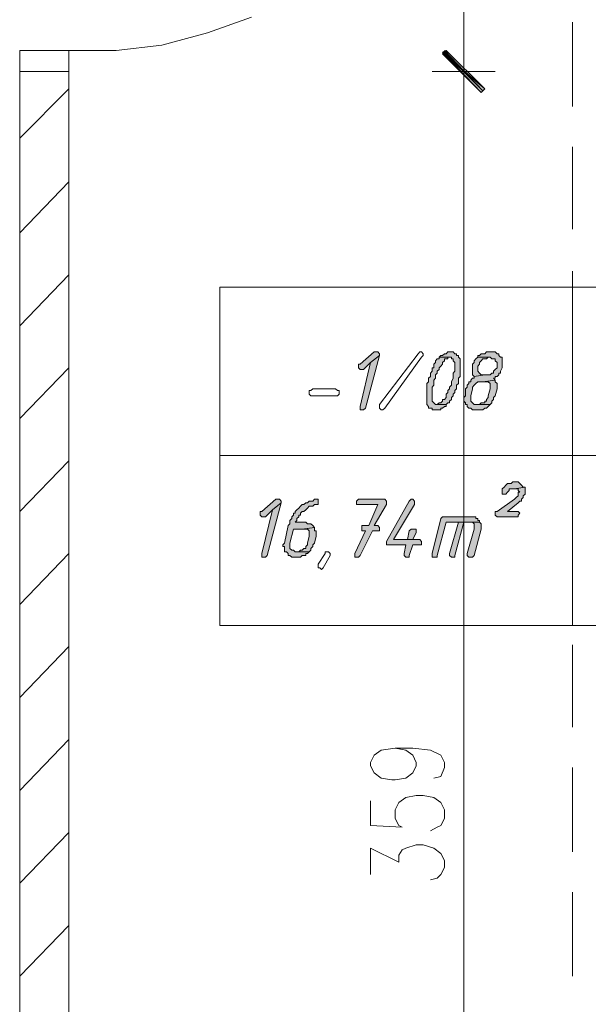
# Model space of a CAD drawing. Header units: inches. Extents: x 1504 to 12593, y -807 to 3183.
# Tile 214 of 256: x 6305 to 6442, y 1471 to 1708. Entities that reach past the tile are written whole.
import ezdxf

# ---------------------------------------------------------------- set-up
doc = ezdxf.new("R2010")
doc.units = ezdxf.units.IN
doc.header["$MEASUREMENT"] = 0
for name, color, linetype in [('at_Entity', 7, 'Continuous'), ('at_Rect', 7, 'Continuous'), ('at_Solid', 7, 'Continuous')]:
    doc.layers.add(name, color=color, linetype=linetype)

msp = doc.modelspace()

# ---------------------------------------------------------------- hatches: boundary and pattern name
at = {"layer": 'at_Solid', "lineweight": 15}
for points in [[(6407.52, 1700.75), (6406.67, 1699.91), (6416.81, 1691.45)], [(6416.81, 1691.45), (6406.67, 1700.33), (6407.52, 1700.75)], [(6415.96, 1690.61), (6416.81, 1691.45), (6406.67, 1700.33)], [(6406.67, 1699.91), (6416.81, 1691.45), (6415.96, 1690.61)], [(6390.62, 1628.1), (6390.2, 1628.1), (6386.82, 1625.14), (6386.39, 1625.14), (6386.39, 1624.72), (6386.39, 1624.3), (6386.82, 1623.87), (6387.66, 1623.87), (6389.35, 1625.56), (6391.47, 1627.25), (6391.47, 1627.68), (6391.04, 1628.1)], [(6391.47, 1627.25), (6389.35, 1625.56), (6386.82, 1615), (6386.82, 1614.16), (6387.66, 1614.16), (6388.08, 1614.58)], [(6408.78, 1628.1), (6407.94, 1628.1), (6407.52, 1627.68), (6407.1, 1627.68), (6406.67, 1627.25), (6406.25, 1627.25), (6405.83, 1626.83), (6408.78, 1626.83), (6408.78, 1626.41), (6409.21, 1626.41), (6409.21, 1625.98), (6409.63, 1625.56), (6409.63, 1624.72), (6409.63, 1623.45), (6409.21, 1623.03), (6409.21, 1621.76), (6408.78, 1620.92), (6408.78, 1620.07), (6408.36, 1619.65), (6408.36, 1619.23), (6407.94, 1618.8), (6407.94, 1618.38), (6407.52, 1617.96), (6407.52, 1617.12), (6407.1, 1616.69), (6406.67, 1616.69), (6406.67, 1616.27), (6406.25, 1615.85), (6405.83, 1615.85), (6405.4, 1615.42), (6407.52, 1615.42), (6407.94, 1615.85), (6408.36, 1615.85), (6408.36, 1616.27), (6408.78, 1616.69), (6408.78, 1617.12), (6409.21, 1617.54), (6409.21, 1617.96), (6409.63, 1618.38), (6409.63, 1618.8), (6410.05, 1619.23), (6410.05, 1620.07), (6410.47, 1620.49), (6410.47, 1621.76), (6410.9, 1622.18), (6410.9, 1626.41), (6410.47, 1626.83), (6410.47, 1627.25), (6410.05, 1627.25), (6410.05, 1627.68), (6409.63, 1627.68), (6409.21, 1628.1)], [(6418.5, 1628.1), (6417.23, 1628.1), (6416.81, 1627.68), (6415.96, 1627.68), (6415.54, 1627.25), (6415.12, 1627.25), (6415.12, 1626.83), (6418.08, 1626.83), (6418.5, 1626.41), (6419.34, 1626.41), (6419.34, 1625.98), (6419.77, 1625.56), (6419.77, 1625.14), (6419.77, 1624.3), (6419.34, 1623.87), (6418.92, 1623.45), (6418.92, 1623.03), (6418.5, 1623.03), (6418.08, 1622.61), (6416.81, 1622.61), (6414.28, 1622.18), (6414.28, 1621.76), (6413.85, 1621.76), (6413.43, 1621.34), (6413.43, 1620.92), (6413.01, 1620.92), (6413.01, 1620.49), (6412.58, 1620.07), (6412.58, 1619.65), (6412.16, 1619.23), (6412.16, 1617.54), (6411.74, 1617.12), (6411.74, 1616.69), (6411.74, 1616.27), (6412.16, 1615.85), (6412.16, 1615.42), (6412.58, 1615.42), (6412.58, 1615), (6413.01, 1614.58), (6413.43, 1614.58), (6413.85, 1614.16), (6416.39, 1614.16), (6416.81, 1614.58), (6417.23, 1614.58), (6417.65, 1615), (6418.08, 1615.42), (6414.28, 1615.42), (6413.85, 1615.85), (6413.43, 1616.27), (6413.43, 1617.54), (6413.85, 1619.23), (6413.85, 1619.65), (6414.28, 1620.07), (6414.7, 1620.49), (6415.12, 1620.92), (6416.39, 1620.92), (6419.34, 1621.34), (6418.92, 1621.76), (6419.34, 1621.76), (6419.34, 1622.18), (6419.77, 1622.18), (6420.18, 1622.61), (6420.18, 1623.03), (6420.61, 1623.03), (6420.61, 1623.45), (6421.03, 1624.3), (6421.03, 1624.72), (6421.03, 1626.83), (6420.61, 1626.83), (6420.18, 1627.25), (6420.18, 1627.68), (6419.77, 1627.68), (6419.34, 1628.1), (6418.92, 1628.1)], [(6405.83, 1626.83), (6405.83, 1626.41), (6405.4, 1626.41), (6404.98, 1625.98), (6404.98, 1625.56), (6404.56, 1625.14), (6404.56, 1624.3), (6404.13, 1624.3), (6404.13, 1623.45), (6403.72, 1623.03), (6403.72, 1622.18), (6403.29, 1621.76), (6403.29, 1620.92), (6402.87, 1620.49), (6402.87, 1620.07), (6402.87, 1615.42), (6403.29, 1615), (6403.29, 1614.58), (6404.13, 1614.58), (6404.13, 1614.16), (6406.25, 1614.16), (6406.25, 1614.58), (6406.67, 1614.58), (6407.1, 1615), (6407.52, 1615), (6407.52, 1615.42), (6404.98, 1615.42), (6404.56, 1615.85), (6404.13, 1616.27), (6404.13, 1617.54), (6404.13, 1619.65), (6404.56, 1620.07), (6404.56, 1621.34), (6404.98, 1621.76), (6404.98, 1622.61), (6405.4, 1623.03), (6405.4, 1623.45), (6405.83, 1623.87), (6405.83, 1624.3), (6406.25, 1624.72), (6406.67, 1625.14), (6406.67, 1625.56), (6407.1, 1625.98), (6407.1, 1626.41), (6407.94, 1626.41), (6407.94, 1626.83), (6408.36, 1626.83)], [(6415.12, 1626.83), (6414.7, 1626.41), (6414.28, 1625.98), (6414.28, 1625.56), (6413.85, 1625.14), (6413.85, 1622.61), (6414.28, 1622.18), (6416.81, 1622.61), (6415.96, 1622.61), (6415.54, 1623.03), (6415.12, 1623.45), (6415.12, 1624.72), (6415.54, 1625.14), (6415.54, 1625.56), (6415.96, 1625.98), (6416.39, 1626.41), (6417.23, 1626.41), (6417.65, 1626.83), (6418.08, 1626.83)], [(6419.34, 1621.34), (6416.39, 1620.92), (6417.65, 1620.92), (6418.08, 1620.49), (6418.08, 1619.65), (6418.08, 1619.23), (6417.65, 1617.54), (6417.65, 1617.12), (6417.23, 1616.69), (6417.23, 1616.27), (6416.81, 1616.27), (6416.81, 1615.85), (6415.96, 1615.85), (6415.54, 1615.42), (6415.12, 1615.42), (6418.08, 1615.42), (6418.5, 1615.85), (6418.5, 1616.27), (6418.92, 1616.69), (6418.92, 1617.12), (6419.34, 1617.54), (6419.77, 1619.23), (6419.77, 1620.49), (6419.34, 1620.92)], [(6424.41, 1596.84), (6423.57, 1596.84), (6423.14, 1596.42), (6422.3, 1596.42), (6421.88, 1596), (6421.46, 1595.57), (6421.03, 1595.15), (6421.03, 1594.73), (6421.03, 1593.88), (6421.88, 1593.88), (6422.3, 1594.31), (6422.72, 1594.73), (6422.72, 1595.15), (6423.99, 1595.15), (6426.52, 1595.57), (6426.1, 1595.57), (6425.68, 1596), (6425.26, 1596.42), (6424.84, 1596.84)], [(6426.52, 1595.57), (6423.99, 1595.15), (6424.84, 1595.15), (6424.84, 1594.73), (6425.26, 1594.31), (6424.84, 1594.31), (6424.84, 1593.46), (6424.41, 1593.04), (6423.99, 1592.62), (6419.77, 1589.66), (6419.34, 1589.66), (6419.34, 1588.81), (6419.77, 1588.39), (6424.84, 1588.39), (6424.84, 1588.81), (6425.26, 1589.24), (6424.84, 1589.66), (6422.3, 1589.66), (6424.84, 1591.77), (6425.26, 1592.19), (6425.68, 1592.19), (6425.68, 1592.62), (6426.1, 1593.04), (6426.1, 1593.46), (6426.52, 1593.88), (6426.52, 1594.73), (6426.52, 1595.15)], [(6366.96, 1592.62), (6366.55, 1592.62), (6363.16, 1589.66), (6362.74, 1589.66), (6362.74, 1589.24), (6362.74, 1588.81), (6363.16, 1588.39), (6364.01, 1588.39), (6365.7, 1590.08), (6367.81, 1591.77), (6367.81, 1592.19), (6367.39, 1592.62)], [(6367.81, 1591.77), (6365.7, 1590.08), (6363.16, 1579.52), (6363.16, 1578.67), (6364.01, 1578.67), (6364.43, 1579.1)], [(6376.26, 1592.62), (6375.83, 1592.62), (6375.42, 1592.19), (6374.57, 1592.19), (6374.15, 1591.77), (6373.73, 1591.77), (6373.3, 1591.35), (6372.88, 1591.35), (6372.46, 1590.93), (6372.03, 1590.5), (6371.61, 1590.08), (6371.19, 1589.66), (6371.19, 1589.24), (6370.77, 1589.24), (6370.77, 1588.81), (6370.34, 1588.39), (6370.34, 1587.97), (6369.92, 1587.54), (6369.92, 1586.7), (6369.5, 1586.28), (6368.65, 1582.06), (6368.23, 1581.63), (6368.23, 1581.21), (6368.65, 1581.21), (6368.65, 1579.94), (6369.08, 1579.94), (6369.5, 1579.52), (6369.5, 1579.1), (6369.92, 1579.1), (6370.34, 1578.67), (6372.46, 1578.67), (6372.88, 1579.1), (6373.73, 1579.1), (6373.73, 1579.52), (6374.15, 1579.52), (6374.57, 1579.94), (6371.19, 1579.94), (6370.77, 1580.36), (6370.34, 1580.36), (6369.92, 1580.79), (6369.92, 1581.63), (6369.92, 1582.06), (6370.77, 1585.44), (6372.88, 1585.44), (6375.83, 1585.85), (6375.42, 1586.28), (6374.99, 1586.7), (6374.15, 1586.7), (6373.73, 1587.13), (6371.19, 1587.13), (6371.61, 1587.54), (6371.61, 1587.97), (6372.03, 1588.39), (6372.03, 1588.81), (6372.46, 1588.81), (6372.46, 1589.24), (6372.88, 1589.66), (6373.3, 1589.66), (6373.73, 1590.08), (6374.15, 1590.5), (6374.57, 1590.93), (6375.42, 1590.93), (6375.83, 1591.35), (6376.68, 1591.35), (6376.68, 1592.62)], [(6392.31, 1592.62), (6386.39, 1592.62), (6385.98, 1592.19), (6385.98, 1591.35), (6391.04, 1591.35), (6388.93, 1586.28), (6387.24, 1586.28), (6387.24, 1585.44), (6387.24, 1585.01), (6388.08, 1585.01), (6385.55, 1579.52), (6385.55, 1578.67), (6386.39, 1578.67), (6386.82, 1579.1), (6389.78, 1585.01), (6391.47, 1585.01), (6391.47, 1585.85), (6391.04, 1586.28), (6390.2, 1586.28), (6393.16, 1591.35), (6393.16, 1592.19), (6392.73, 1592.62)], [(6399.07, 1592.62), (6398.65, 1592.19), (6393.16, 1582.48), (6393.16, 1582.06), (6393.16, 1581.63), (6397.8, 1581.63), (6397.38, 1579.52), (6397.38, 1579.1), (6397.8, 1578.67), (6398.65, 1578.67), (6398.65, 1579.1), (6399.49, 1581.63), (6401.6, 1581.63), (6401.6, 1582.48), (6401.18, 1582.9), (6394.84, 1582.9), (6399.91, 1591.35), (6399.91, 1592.19), (6399.49, 1592.62)], [(6413.85, 1588.39), (6406.67, 1588.39), (6406.25, 1587.97), (6404.13, 1579.52), (6404.13, 1578.67), (6405.4, 1578.67), (6405.4, 1579.1), (6407.52, 1587.13), (6415.54, 1587.13), (6415.54, 1587.54), (6415.12, 1587.54), (6415.12, 1587.97), (6414.7, 1587.97), (6414.7, 1588.39), (6414.28, 1588.39)], [(6410.47, 1587.13), (6408.36, 1579.52), (6408.36, 1579.1), (6408.78, 1578.67), (6409.63, 1578.67), (6409.63, 1579.1), (6411.74, 1587.13), (6413.43, 1587.13)], [(6415.54, 1587.13), (6410.47, 1587.13), (6413.85, 1587.13), (6414.28, 1586.7), (6414.28, 1585.44), (6412.58, 1579.52), (6412.58, 1579.1), (6413.01, 1578.67), (6413.85, 1578.67), (6414.28, 1579.1), (6415.96, 1585.44), (6415.96, 1586.28), (6415.96, 1586.7)], [(6375.83, 1585.85), (6372.88, 1585.44), (6374.15, 1585.44), (6374.57, 1585.01), (6374.57, 1584.17), (6374.57, 1583.75), (6374.15, 1582.06), (6374.15, 1581.63), (6373.73, 1581.21), (6373.73, 1580.79), (6373.3, 1580.79), (6372.88, 1580.36), (6372.46, 1580.36), (6372.03, 1579.94), (6371.61, 1579.94), (6374.57, 1579.94), (6374.99, 1580.36), (6374.99, 1580.79), (6375.42, 1581.21), (6375.42, 1581.63), (6375.83, 1582.06), (6376.26, 1583.75), (6376.26, 1584.17), (6376.26, 1585.01), (6375.83, 1585.01), (6375.83, 1585.44)], [(6399.49, 1585.44), (6399.07, 1585.44), (6398.65, 1585.01), (6398.22, 1582.9), (6394.84, 1582.9), (6399.49, 1582.9), (6400.34, 1584.59), (6400.34, 1585.44), (6399.91, 1585.44)]]:
    msp.add_hatch(color=7, dxfattribs=at).paths.add_polyline_path(points)

# ---------------------------------------------------------------- linework, layer by layer
at = {"layer": 'at_Entity', "color": 7, "lineweight": 15}
for p, q in [((6411.74, 1701.6), (6411.74, 1789.88)), ((6350.07, 1704.97), (6360.63, 1708.78)), ((6437.93, 1707.51), (6437.93, 1687.23)), ((6339.09, 1702.02), (6350.07, 1704.97)), ((6411.74, 1687.66), (6411.74, 1704.13)), ((6411.74, 1704.13), (6411.74, 1687.66)), ((6316.7, 1700.75), (6304.87, 1700.75)), ((6304.87, 1700.75), (6304.87, 1695.68)), ((6316.7, 1695.68), (6316.7, 1700.75)), ((6316.7, 1700.75), (6328.11, 1700.75)), ((6328.11, 1700.75), (6339.09, 1702.02)), ((6407.52, 1700.75), (6406.67, 1699.91)), ((6406.67, 1700.33), (6407.52, 1700.75)), ((6407.1, 1700.75), (6416.39, 1691.04)), ((6416.81, 1691.45), (6407.52, 1700.75)), ((6407.52, 1700.75), (6416.81, 1691.45)), ((6416.81, 1691.45), (6406.67, 1700.33)), ((6406.67, 1700.33), (6415.96, 1690.61)), ((6416.81, 1691.45), (6406.67, 1700.33)), ((6406.67, 1699.91), (6416.81, 1691.45)), ((6406.67, 1699.91), (6416.81, 1691.45)), ((6415.96, 1690.61), (6406.67, 1699.91)), ((6416.39, 1691.04), (6407.1, 1700.33)), ((6304.87, 1695.68), (6316.7, 1695.68)), ((6404.13, 1695.68), (6419.34, 1695.68)), ((6419.34, 1695.68), (6404.13, 1695.68)), ((6416.81, 1691.45), (6415.96, 1690.61)), ((6415.96, 1690.61), (6416.81, 1691.45)), ((6411.74, 1343.4), (6411.74, 1690.19)), ((6437.93, 1677.52), (6437.93, 1657.66)), ((6437.93, 1647.53), (6437.93, 1627.68)), ((6437.93, 1643.72), (6437.93, 1562.2)), ((6390.2, 1628.1), (6386.82, 1625.14)), ((6388.08, 1614.58), (6391.47, 1627.25)), ((6391.47, 1627.25), (6389.35, 1625.56)), ((6389.35, 1625.56), (6391.47, 1627.25)), ((6390.62, 1628.1), (6390.2, 1628.1)), ((6391.04, 1628.1), (6390.62, 1628.1)), ((6391.47, 1627.68), (6391.04, 1628.1)), ((6391.47, 1627.25), (6391.47, 1627.68)), ((6391.47, 1615.42), (6400.76, 1627.68)), ((6400.76, 1627.68), (6401.18, 1628.1)), ((6401.18, 1628.1), (6401.6, 1628.1)), ((6401.6, 1628.1), (6402.03, 1627.68)), ((6402.03, 1627.25), (6401.6, 1626.83)), ((6402.03, 1627.68), (6402.03, 1627.25)), ((6406.25, 1627.25), (6405.83, 1626.83)), ((6406.67, 1627.25), (6406.25, 1627.25)), ((6407.1, 1627.68), (6406.67, 1627.25)), ((6407.52, 1627.68), (6407.1, 1627.68)), ((6407.94, 1628.1), (6407.52, 1627.68)), ((6408.78, 1628.1), (6407.94, 1628.1)), ((6409.21, 1628.1), (6408.78, 1628.1)), ((6409.63, 1627.68), (6409.21, 1628.1)), ((6409.21, 1628.1), (6409.21, 1628.1)), ((6410.05, 1627.68), (6409.63, 1627.68)), ((6410.05, 1627.25), (6410.05, 1627.68)), ((6410.47, 1627.25), (6410.05, 1627.25)), ((6410.47, 1626.83), (6410.47, 1627.25)), ((6415.54, 1627.25), (6415.12, 1627.25)), ((6415.12, 1627.25), (6415.12, 1626.83)), ((6415.96, 1627.68), (6415.54, 1627.25)), ((6416.81, 1627.68), (6415.96, 1627.68)), ((6417.23, 1628.1), (6416.81, 1627.68)), ((6418.5, 1628.1), (6417.23, 1628.1)), ((6418.92, 1628.1), (6418.5, 1628.1)), ((6419.34, 1628.1), (6418.92, 1628.1)), ((6419.77, 1627.68), (6419.34, 1628.1)), ((6420.18, 1627.68), (6419.77, 1627.68)), ((6420.18, 1627.25), (6420.18, 1627.68)), ((6420.61, 1626.83), (6420.18, 1627.25)), ((6386.82, 1625.14), (6386.39, 1625.14)), ((6386.39, 1625.14), (6386.39, 1624.72)), ((6386.39, 1624.72), (6386.39, 1624.3)), ((6389.35, 1625.56), (6386.82, 1615)), ((6387.66, 1623.87), (6389.35, 1625.56)), ((6401.6, 1626.83), (6392.73, 1614.58)), ((6401.6, 1626.83), (6401.6, 1626.83)), ((6404.98, 1625.56), (6404.56, 1625.14)), ((6404.56, 1625.14), (6404.56, 1624.3)), ((6405.4, 1626.41), (6404.98, 1625.98)), ((6404.98, 1625.98), (6404.98, 1625.56)), ((6405.83, 1626.41), (6405.4, 1626.41)), ((6405.83, 1626.83), (6405.83, 1626.41)), ((6408.36, 1626.83), (6405.83, 1626.83)), ((6405.83, 1626.83), (6408.78, 1626.83)), ((6405.83, 1624.3), (6406.25, 1624.72)), ((6406.25, 1624.72), (6406.67, 1625.14)), ((6406.67, 1625.56), (6407.1, 1625.98)), ((6406.67, 1625.14), (6406.67, 1625.56)), ((6407.1, 1625.98), (6407.1, 1626.41)), ((6407.1, 1626.41), (6407.94, 1626.41)), ((6407.94, 1626.41), (6407.94, 1626.83)), ((6407.94, 1626.83), (6408.36, 1626.83)), ((6408.78, 1626.83), (6408.78, 1626.41)), ((6408.78, 1626.41), (6409.21, 1626.41)), ((6409.21, 1626.41), (6409.21, 1625.98)), ((6409.21, 1625.98), (6409.63, 1625.56)), ((6409.63, 1625.56), (6409.63, 1624.72)), ((6409.63, 1624.72), (6409.63, 1623.45)), ((6410.9, 1626.41), (6410.47, 1626.83)), ((6410.9, 1622.18), (6410.9, 1626.41)), ((6414.28, 1625.56), (6413.85, 1625.14)), ((6413.85, 1625.14), (6413.85, 1622.61)), ((6414.7, 1626.41), (6414.28, 1625.98)), ((6414.28, 1625.98), (6414.28, 1625.56)), ((6415.12, 1626.83), (6414.7, 1626.41)), ((6414.7, 1626.41), (6414.7, 1626.41)), ((6418.08, 1626.83), (6415.12, 1626.83)), ((6415.12, 1626.83), (6418.08, 1626.83)), ((6415.12, 1624.72), (6415.54, 1625.14)), ((6415.12, 1623.45), (6415.12, 1624.72)), ((6415.12, 1624.72), (6415.12, 1624.72)), ((6415.54, 1625.56), (6415.96, 1625.98)), ((6415.54, 1625.14), (6415.54, 1625.56)), ((6415.96, 1625.98), (6416.39, 1626.41)), ((6415.96, 1625.98), (6415.96, 1625.98)), ((6416.39, 1626.41), (6417.23, 1626.41)), ((6417.23, 1626.41), (6417.65, 1626.83)), ((6417.65, 1626.83), (6418.08, 1626.83)), ((6418.08, 1626.83), (6418.5, 1626.41)), ((6418.5, 1626.41), (6419.34, 1626.41)), ((6419.34, 1626.41), (6419.34, 1625.98)), ((6419.34, 1625.98), (6419.77, 1625.56)), ((6419.77, 1625.56), (6419.77, 1625.14)), ((6419.77, 1625.14), (6419.77, 1624.3)), ((6421.03, 1626.83), (6420.61, 1626.83)), ((6421.03, 1624.72), (6421.03, 1626.83)), ((6421.03, 1624.3), (6421.03, 1624.72)), ((6386.39, 1624.3), (6386.82, 1623.87)), ((6386.82, 1623.87), (6387.66, 1623.87)), ((6404.13, 1623.45), (6403.72, 1623.03)), ((6403.72, 1623.03), (6403.72, 1622.18)), ((6404.56, 1624.3), (6404.13, 1624.3)), ((6404.13, 1624.3), (6404.13, 1623.45)), ((6404.98, 1622.61), (6405.4, 1623.03)), ((6404.98, 1621.76), (6404.98, 1622.61)), ((6405.4, 1623.45), (6405.83, 1623.87)), ((6405.4, 1623.03), (6405.4, 1623.45)), ((6405.83, 1623.87), (6405.83, 1624.3)), ((6409.63, 1623.45), (6409.21, 1623.03)), ((6409.21, 1623.03), (6409.21, 1621.76)), ((6413.85, 1622.61), (6414.28, 1622.18)), ((6414.28, 1622.18), (6416.81, 1622.61)), ((6416.81, 1622.61), (6414.28, 1622.18)), ((6415.54, 1623.03), (6415.12, 1623.45)), ((6415.96, 1622.61), (6415.54, 1623.03)), ((6415.54, 1623.03), (6415.54, 1623.03)), ((6416.81, 1622.61), (6415.96, 1622.61)), ((6418.08, 1622.61), (6416.81, 1622.61)), ((6418.5, 1623.03), (6418.08, 1622.61)), ((6418.92, 1623.03), (6418.5, 1623.03)), ((6419.34, 1623.87), (6418.92, 1623.45)), ((6418.92, 1623.45), (6418.92, 1623.03)), ((6419.77, 1624.3), (6419.34, 1623.87)), ((6419.34, 1623.87), (6419.34, 1623.87)), ((6419.77, 1622.18), (6420.18, 1622.61)), ((6420.18, 1622.61), (6420.18, 1623.03)), ((6420.18, 1623.03), (6420.61, 1623.03)), ((6420.61, 1623.45), (6421.03, 1624.3)), ((6420.61, 1623.03), (6420.61, 1623.45)), ((6403.29, 1620.92), (6402.87, 1620.49)), ((6402.87, 1620.49), (6402.87, 1620.07)), ((6402.87, 1620.07), (6402.87, 1615.42)), ((6403.72, 1622.18), (6403.29, 1621.76)), ((6403.29, 1621.76), (6403.29, 1620.92)), ((6404.13, 1619.65), (6404.56, 1620.07)), ((6404.56, 1621.34), (6404.98, 1621.76)), ((6404.56, 1620.07), (6404.56, 1621.34)), ((6408.78, 1620.07), (6408.36, 1619.65)), ((6409.21, 1621.76), (6408.78, 1620.92)), ((6408.78, 1620.92), (6408.78, 1620.07)), ((6410.05, 1620.07), (6410.47, 1620.49)), ((6410.05, 1619.23), (6410.05, 1620.07)), ((6410.47, 1621.76), (6410.9, 1622.18)), ((6410.47, 1620.49), (6410.47, 1621.76)), ((6413.01, 1620.49), (6412.58, 1620.07)), ((6412.58, 1620.07), (6412.58, 1619.65)), ((6413.43, 1620.92), (6413.01, 1620.92)), ((6413.01, 1620.92), (6413.01, 1620.49)), ((6413.85, 1621.76), (6413.43, 1621.34)), ((6413.43, 1621.34), (6413.43, 1620.92)), ((6414.28, 1621.76), (6413.85, 1621.76)), ((6413.85, 1619.65), (6414.28, 1620.07)), ((6414.28, 1622.18), (6414.28, 1621.76)), ((6414.28, 1620.07), (6414.7, 1620.49)), ((6414.28, 1620.07), (6414.28, 1620.07)), ((6414.7, 1620.49), (6415.12, 1620.92)), ((6415.12, 1620.92), (6416.39, 1620.92)), ((6419.34, 1621.34), (6416.39, 1620.92)), ((6416.39, 1620.92), (6419.34, 1621.34)), ((6416.39, 1620.92), (6417.65, 1620.92)), ((6417.65, 1620.92), (6418.08, 1620.49)), ((6418.08, 1620.49), (6418.08, 1619.65)), ((6419.34, 1621.34), (6418.92, 1621.76)), ((6418.92, 1621.76), (6419.34, 1621.76)), ((6419.34, 1621.76), (6419.34, 1622.18)), ((6419.34, 1622.18), (6419.77, 1622.18)), ((6419.34, 1620.92), (6419.34, 1621.34)), ((6419.77, 1620.49), (6419.34, 1620.92)), ((6419.77, 1619.23), (6419.77, 1620.49)), ((6374.57, 1617.96), (6374.57, 1618.8)), ((6374.57, 1618.8), (6374.99, 1618.8)), ((6374.99, 1617.54), (6374.57, 1617.96)), ((6374.99, 1618.8), (6375.42, 1619.23)), ((6375.42, 1619.23), (6380.91, 1619.23)), ((6380.91, 1619.23), (6381.33, 1618.8)), ((6381.33, 1618.8), (6381.75, 1618.8)), ((6381.75, 1617.96), (6381.33, 1617.54)), ((6381.75, 1618.8), (6381.75, 1617.96)), ((6404.13, 1617.54), (6404.13, 1619.65)), ((6407.94, 1618.38), (6407.52, 1617.96)), ((6407.52, 1617.96), (6407.52, 1617.12)), ((6408.36, 1619.23), (6407.94, 1618.8)), ((6407.94, 1618.8), (6407.94, 1618.38)), ((6408.36, 1619.65), (6408.36, 1619.23)), ((6409.21, 1617.96), (6409.63, 1618.38)), ((6409.21, 1617.54), (6409.21, 1617.96)), ((6409.63, 1618.8), (6410.05, 1619.23)), ((6409.63, 1618.38), (6409.63, 1618.8)), ((6412.58, 1619.65), (6412.16, 1619.23)), ((6412.16, 1619.23), (6412.16, 1617.54)), ((6413.43, 1617.54), (6413.85, 1619.23)), ((6413.85, 1619.23), (6413.85, 1619.65)), ((6418.08, 1619.23), (6417.65, 1617.54)), ((6418.08, 1619.65), (6418.08, 1619.23)), ((6419.34, 1617.54), (6419.77, 1619.23)), ((6380.91, 1617.54), (6374.99, 1617.54)), ((6381.33, 1617.54), (6380.91, 1617.54)), ((6380.91, 1617.54), (6380.91, 1617.54)), ((6391.47, 1615), (6391.47, 1615.42)), ((6391.47, 1615.42), (6391.47, 1615.42)), ((6402.87, 1615.42), (6403.29, 1615)), ((6404.13, 1616.27), (6404.13, 1617.54)), ((6404.56, 1615.85), (6404.13, 1616.27)), ((6404.98, 1615.42), (6404.56, 1615.85)), ((6404.56, 1615.85), (6404.56, 1615.85)), ((6407.52, 1615.42), (6404.98, 1615.42)), ((6405.83, 1615.85), (6405.4, 1615.42)), ((6405.4, 1615.42), (6407.52, 1615.42)), ((6406.25, 1615.85), (6405.83, 1615.85)), ((6406.67, 1616.27), (6406.25, 1615.85)), ((6407.1, 1616.69), (6406.67, 1616.69)), ((6406.67, 1616.69), (6406.67, 1616.27)), ((6407.52, 1617.12), (6407.1, 1616.69)), ((6407.52, 1615.42), (6407.94, 1615.85)), ((6407.52, 1615), (6407.52, 1615.42)), ((6407.94, 1615.85), (6408.36, 1615.85)), ((6408.36, 1616.27), (6408.78, 1616.69)), ((6408.36, 1615.85), (6408.36, 1616.27)), ((6408.78, 1617.12), (6409.21, 1617.54)), ((6408.78, 1616.69), (6408.78, 1617.12)), ((6412.16, 1617.54), (6411.74, 1617.12)), ((6411.74, 1617.12), (6411.74, 1616.69)), ((6411.74, 1616.69), (6411.74, 1616.27)), ((6411.74, 1616.27), (6412.16, 1615.85)), ((6412.16, 1615.85), (6412.16, 1615.42)), ((6412.16, 1615.42), (6412.58, 1615.42)), ((6412.58, 1615.42), (6412.58, 1615)), ((6413.43, 1616.27), (6413.43, 1617.54)), ((6413.85, 1615.85), (6413.43, 1616.27)), ((6414.28, 1615.42), (6413.85, 1615.85)), ((6413.85, 1615.85), (6413.85, 1615.85)), ((6418.08, 1615.42), (6414.28, 1615.42)), ((6415.54, 1615.42), (6415.12, 1615.42)), ((6415.12, 1615.42), (6418.08, 1615.42)), ((6415.96, 1615.85), (6415.54, 1615.42)), ((6416.81, 1615.85), (6415.96, 1615.85)), ((6417.23, 1616.27), (6416.81, 1616.27)), ((6416.81, 1616.27), (6416.81, 1615.85)), ((6417.65, 1617.12), (6417.23, 1616.69)), ((6417.23, 1616.69), (6417.23, 1616.27)), ((6417.65, 1617.54), (6417.65, 1617.12)), ((6417.65, 1615), (6418.08, 1615.42)), ((6418.08, 1615.42), (6418.5, 1615.85)), ((6418.5, 1616.27), (6418.92, 1616.69)), ((6418.5, 1615.85), (6418.5, 1616.27)), ((6418.92, 1617.12), (6419.34, 1617.54)), ((6418.92, 1616.69), (6418.92, 1617.12)), ((6437.93, 1617.54), (6437.93, 1597.68)), ((6386.82, 1615), (6386.82, 1614.16)), ((6386.82, 1614.16), (6387.66, 1614.16)), ((6387.66, 1614.16), (6388.08, 1614.58)), ((6391.47, 1614.58), (6391.47, 1615)), ((6391.47, 1615), (6391.47, 1615)), ((6391.47, 1615), (6391.47, 1615)), ((6391.89, 1614.16), (6391.47, 1614.58)), ((6392.31, 1614.16), (6391.89, 1614.16)), ((6392.73, 1614.58), (6392.31, 1614.16)), ((6403.29, 1615), (6403.29, 1614.58)), ((6403.29, 1614.58), (6404.13, 1614.58)), ((6404.13, 1614.58), (6404.13, 1614.16)), ((6404.13, 1614.16), (6406.25, 1614.16)), ((6406.25, 1614.16), (6406.25, 1614.58)), ((6406.25, 1614.58), (6406.67, 1614.58)), ((6406.67, 1614.58), (6407.1, 1615)), ((6407.1, 1615), (6407.52, 1615)), ((6412.58, 1615), (6412.58, 1615)), ((6412.58, 1615), (6413.01, 1614.58)), ((6413.01, 1614.58), (6413.43, 1614.58)), ((6413.43, 1614.58), (6413.85, 1614.16)), ((6413.85, 1614.16), (6416.39, 1614.16)), ((6416.39, 1614.16), (6416.81, 1614.58)), ((6416.81, 1614.58), (6417.23, 1614.58)), ((6417.23, 1614.58), (6417.65, 1615)), ((6417.65, 1615), (6417.65, 1615)), ((6353.03, 1603.18), (6599.71, 1603.18)), ((6422.3, 1596.42), (6421.88, 1596)), ((6423.14, 1596.42), (6422.3, 1596.42)), ((6423.57, 1596.84), (6423.14, 1596.42)), ((6424.41, 1596.84), (6423.57, 1596.84)), ((6424.84, 1596.84), (6424.41, 1596.84)), ((6425.26, 1596.42), (6424.84, 1596.84)), ((6425.68, 1596), (6425.26, 1596.42)), ((6425.26, 1596.42), (6425.26, 1596.42)), ((6421.46, 1595.57), (6421.03, 1595.15)), ((6421.03, 1595.15), (6421.03, 1594.73)), ((6421.03, 1594.73), (6421.03, 1593.88)), ((6421.03, 1593.88), (6421.88, 1593.88)), ((6421.88, 1596), (6421.46, 1595.57)), ((6421.46, 1595.57), (6421.46, 1595.57)), ((6421.88, 1593.88), (6422.3, 1594.31)), ((6422.3, 1594.31), (6422.72, 1594.73)), ((6422.3, 1594.31), (6422.3, 1594.31)), ((6422.72, 1594.73), (6422.72, 1595.15)), ((6422.72, 1595.15), (6423.99, 1595.15)), ((6426.52, 1595.57), (6423.99, 1595.15)), ((6423.99, 1595.15), (6426.52, 1595.57)), ((6423.99, 1595.15), (6424.84, 1595.15)), ((6424.84, 1595.15), (6424.84, 1594.73)), ((6424.84, 1594.73), (6425.26, 1594.31)), ((6425.26, 1594.31), (6424.84, 1594.31)), ((6424.84, 1594.31), (6424.84, 1593.46)), ((6426.1, 1595.57), (6425.68, 1596)), ((6425.68, 1596), (6425.68, 1596)), ((6426.52, 1595.57), (6426.1, 1595.57)), ((6426.1, 1593.46), (6426.52, 1593.88)), ((6426.52, 1595.15), (6426.52, 1595.57)), ((6426.52, 1594.73), (6426.52, 1595.15)), ((6426.52, 1593.88), (6426.52, 1594.73)), ((6366.55, 1592.62), (6363.16, 1589.66)), ((6364.43, 1579.1), (6367.81, 1591.77)), ((6367.81, 1591.77), (6365.7, 1590.08)), ((6365.7, 1590.08), (6367.81, 1591.77)), ((6366.96, 1592.62), (6366.55, 1592.62)), ((6367.39, 1592.62), (6366.96, 1592.62)), ((6367.81, 1592.19), (6367.39, 1592.62)), ((6367.81, 1591.77), (6367.81, 1592.19)), ((6373.73, 1591.77), (6373.3, 1591.35)), ((6374.15, 1591.77), (6373.73, 1591.77)), ((6374.57, 1592.19), (6374.15, 1591.77)), ((6375.42, 1592.19), (6374.57, 1592.19)), ((6375.83, 1592.62), (6375.42, 1592.19)), ((6376.26, 1592.62), (6375.83, 1592.62)), ((6376.68, 1592.62), (6376.26, 1592.62)), ((6376.68, 1591.35), (6376.68, 1592.62)), ((6386.39, 1592.62), (6385.98, 1592.19)), ((6385.98, 1592.19), (6385.98, 1591.35)), ((6392.31, 1592.62), (6386.39, 1592.62)), ((6392.73, 1592.62), (6392.31, 1592.62)), ((6393.16, 1592.19), (6392.73, 1592.62)), ((6393.16, 1591.35), (6393.16, 1592.19)), ((6398.65, 1592.19), (6393.16, 1582.48)), ((6399.07, 1592.62), (6398.65, 1592.19)), ((6399.07, 1592.62), (6399.07, 1592.62)), ((6399.49, 1592.62), (6399.07, 1592.62)), ((6399.91, 1592.19), (6399.49, 1592.62)), ((6399.91, 1591.35), (6399.91, 1592.19)), ((6423.99, 1592.62), (6419.77, 1589.66)), ((6422.3, 1589.66), (6424.84, 1591.77)), ((6424.41, 1593.04), (6423.99, 1592.62)), ((6424.84, 1593.46), (6424.41, 1593.04)), ((6424.41, 1593.04), (6424.41, 1593.04)), ((6424.84, 1591.77), (6425.26, 1592.19)), ((6424.84, 1591.77), (6424.84, 1591.77)), ((6425.26, 1592.19), (6425.68, 1592.19)), ((6425.68, 1592.62), (6426.1, 1593.04)), ((6425.68, 1592.19), (6425.68, 1592.62)), ((6426.1, 1593.04), (6426.1, 1593.46)), ((6363.16, 1589.66), (6362.74, 1589.66)), ((6362.74, 1589.66), (6362.74, 1589.24)), ((6362.74, 1589.24), (6362.74, 1588.81)), ((6365.7, 1590.08), (6363.16, 1579.52)), ((6364.01, 1588.39), (6365.7, 1590.08)), ((6371.19, 1589.24), (6370.77, 1589.24)), ((6370.77, 1589.24), (6370.77, 1588.81)), ((6371.61, 1590.08), (6371.19, 1589.66)), ((6371.19, 1589.66), (6371.19, 1589.24)), ((6372.03, 1590.5), (6371.61, 1590.08)), ((6371.61, 1590.08), (6371.61, 1590.08)), ((6372.46, 1590.93), (6372.03, 1590.5)), ((6372.88, 1591.35), (6372.46, 1590.93)), ((6372.46, 1590.93), (6372.46, 1590.93)), ((6372.46, 1589.24), (6372.88, 1589.66)), ((6372.46, 1588.81), (6372.46, 1589.24)), ((6373.3, 1591.35), (6372.88, 1591.35)), ((6372.88, 1589.66), (6373.3, 1589.66)), ((6373.3, 1589.66), (6373.73, 1590.08)), ((6373.73, 1590.08), (6374.15, 1590.5)), ((6374.15, 1590.5), (6374.57, 1590.93)), ((6374.15, 1590.5), (6374.15, 1590.5)), ((6374.57, 1590.93), (6375.42, 1590.93)), ((6375.42, 1590.93), (6375.83, 1591.35)), ((6375.83, 1591.35), (6376.68, 1591.35)), ((6385.98, 1591.35), (6391.04, 1591.35)), ((6391.04, 1591.35), (6388.93, 1586.28)), ((6390.2, 1586.28), (6393.16, 1591.35)), ((6394.84, 1582.9), (6399.91, 1591.35)), ((6419.77, 1589.66), (6419.34, 1589.66)), ((6419.34, 1589.66), (6419.34, 1588.81)), ((6424.84, 1589.66), (6422.3, 1589.66)), ((6425.26, 1589.24), (6424.84, 1589.66)), ((6424.84, 1588.81), (6425.26, 1589.24)), ((6362.74, 1588.81), (6363.16, 1588.39)), ((6363.16, 1588.39), (6364.01, 1588.39)), ((6370.34, 1587.97), (6369.92, 1587.54)), ((6369.92, 1587.54), (6369.92, 1586.7)), ((6370.77, 1588.81), (6370.34, 1588.39)), ((6370.34, 1588.39), (6370.34, 1587.97)), ((6371.19, 1587.13), (6371.61, 1587.54)), ((6373.73, 1587.13), (6371.19, 1587.13)), ((6371.61, 1587.97), (6372.03, 1588.39)), ((6371.61, 1587.54), (6371.61, 1587.97)), ((6372.03, 1588.39), (6372.03, 1588.81)), ((6372.03, 1588.81), (6372.46, 1588.81)), ((6374.15, 1586.7), (6373.73, 1587.13)), ((6406.25, 1587.97), (6404.13, 1579.52)), ((6405.4, 1579.1), (6407.52, 1587.13)), ((6406.67, 1588.39), (6406.25, 1587.97)), ((6413.85, 1588.39), (6406.67, 1588.39)), ((6407.52, 1587.13), (6415.54, 1587.13)), ((6410.47, 1587.13), (6408.36, 1579.52)), ((6409.63, 1579.1), (6411.74, 1587.13)), ((6413.43, 1587.13), (6410.47, 1587.13)), ((6415.54, 1587.13), (6410.47, 1587.13)), ((6410.47, 1587.13), (6413.85, 1587.13)), ((6411.74, 1587.13), (6413.43, 1587.13)), ((6414.28, 1588.39), (6413.85, 1588.39)), ((6413.85, 1587.13), (6414.28, 1586.7)), ((6414.7, 1588.39), (6414.28, 1588.39)), ((6414.7, 1587.97), (6414.7, 1588.39)), ((6415.12, 1587.97), (6414.7, 1587.97)), ((6415.12, 1587.54), (6415.12, 1587.97)), ((6415.54, 1587.54), (6415.12, 1587.54)), ((6415.54, 1587.13), (6415.54, 1587.54)), ((6415.96, 1586.7), (6415.54, 1587.13)), ((6419.34, 1588.81), (6419.77, 1588.39)), ((6419.77, 1588.39), (6424.84, 1588.39)), ((6424.84, 1588.39), (6424.84, 1588.81)), ((6437.93, 1587.54), (6437.93, 1567.7)), ((6369.5, 1586.28), (6368.65, 1582.06)), ((6369.92, 1586.7), (6369.5, 1586.28)), ((6369.92, 1582.06), (6370.77, 1585.44)), ((6370.77, 1585.44), (6372.88, 1585.44)), ((6375.83, 1585.85), (6372.88, 1585.44)), ((6372.88, 1585.44), (6375.83, 1585.85)), ((6372.88, 1585.44), (6374.15, 1585.44)), ((6374.99, 1586.7), (6374.15, 1586.7)), ((6374.15, 1585.44), (6374.57, 1585.01)), ((6374.57, 1585.01), (6374.57, 1584.17)), ((6375.42, 1586.28), (6374.99, 1586.7)), ((6375.83, 1585.85), (6375.42, 1586.28)), ((6375.42, 1586.28), (6375.42, 1586.28)), ((6375.83, 1585.44), (6375.83, 1585.85)), ((6375.83, 1585.01), (6375.83, 1585.44)), ((6376.26, 1585.01), (6375.83, 1585.01)), ((6376.26, 1584.17), (6376.26, 1585.01)), ((6388.08, 1585.01), (6385.55, 1579.52)), ((6386.82, 1579.1), (6389.78, 1585.01)), ((6388.93, 1586.28), (6387.24, 1586.28)), ((6387.24, 1586.28), (6387.24, 1585.44)), ((6387.24, 1585.44), (6387.24, 1585.01)), ((6387.24, 1585.01), (6388.08, 1585.01)), ((6389.78, 1585.01), (6391.47, 1585.01)), ((6391.04, 1586.28), (6390.2, 1586.28)), ((6391.47, 1585.85), (6391.04, 1586.28)), ((6391.47, 1585.01), (6391.47, 1585.85)), ((6398.65, 1585.01), (6398.22, 1582.9)), ((6399.07, 1585.44), (6398.65, 1585.01)), ((6399.49, 1585.44), (6399.07, 1585.44)), ((6399.91, 1585.44), (6399.49, 1585.44)), ((6399.49, 1582.9), (6400.34, 1584.59)), ((6400.34, 1585.44), (6399.91, 1585.44)), ((6400.34, 1584.59), (6400.34, 1585.44)), ((6414.28, 1585.44), (6412.58, 1579.52)), ((6414.28, 1586.7), (6414.28, 1585.44)), ((6414.28, 1579.1), (6415.96, 1585.44)), ((6415.96, 1586.28), (6415.96, 1586.7)), ((6415.96, 1585.44), (6415.96, 1586.28)), ((6368.65, 1582.06), (6368.23, 1581.63)), ((6368.65, 1582.06), (6368.65, 1582.06)), ((6369.92, 1581.63), (6369.92, 1582.06)), ((6374.57, 1583.75), (6374.15, 1582.06)), ((6374.15, 1582.06), (6374.15, 1581.63)), ((6374.57, 1584.17), (6374.57, 1583.75)), ((6375.42, 1581.63), (6375.83, 1582.06)), ((6375.83, 1582.06), (6376.26, 1583.75)), ((6376.26, 1583.75), (6376.26, 1584.17)), ((6393.16, 1582.48), (6393.16, 1582.06)), ((6393.16, 1582.06), (6393.16, 1581.63)), ((6398.22, 1582.9), (6394.84, 1582.9)), ((6394.84, 1582.9), (6399.49, 1582.9)), ((6401.18, 1582.9), (6394.84, 1582.9)), ((6401.6, 1582.48), (6401.18, 1582.9)), ((6401.6, 1581.63), (6401.6, 1582.48)), ((6368.23, 1581.63), (6368.23, 1581.21)), ((6368.23, 1581.21), (6368.65, 1581.21)), ((6368.65, 1581.21), (6368.65, 1579.94)), ((6368.65, 1579.94), (6369.08, 1579.94)), ((6369.08, 1579.94), (6369.5, 1579.52)), ((6369.92, 1580.79), (6369.92, 1581.63)), ((6370.34, 1580.36), (6369.92, 1580.79)), ((6370.77, 1580.36), (6370.34, 1580.36)), ((6371.19, 1579.94), (6370.77, 1580.36)), ((6374.57, 1579.94), (6371.19, 1579.94)), ((6372.03, 1579.94), (6371.61, 1579.94)), ((6371.61, 1579.94), (6374.57, 1579.94)), ((6372.46, 1580.36), (6372.03, 1579.94)), ((6372.88, 1580.36), (6372.46, 1580.36)), ((6373.3, 1580.79), (6372.88, 1580.36)), ((6373.73, 1580.79), (6373.3, 1580.79)), ((6374.15, 1581.63), (6373.73, 1581.21)), ((6373.73, 1581.21), (6373.73, 1580.79)), ((6374.15, 1579.52), (6374.57, 1579.94)), ((6374.57, 1579.94), (6374.99, 1580.36)), ((6374.99, 1580.79), (6375.42, 1581.21)), ((6374.99, 1580.36), (6374.99, 1580.79)), ((6375.42, 1581.21), (6375.42, 1581.63)), ((6378.37, 1579.52), (6378.37, 1579.94)), ((6378.37, 1579.94), (6379.21, 1579.94)), ((6379.21, 1579.94), (6379.64, 1579.52)), ((6393.16, 1581.63), (6397.8, 1581.63)), ((6397.8, 1581.63), (6397.38, 1579.52)), ((6398.65, 1579.1), (6399.49, 1581.63)), ((6399.49, 1581.63), (6401.6, 1581.63)), ((6363.16, 1579.52), (6363.16, 1578.67)), ((6363.16, 1578.67), (6364.01, 1578.67)), ((6364.01, 1578.67), (6364.43, 1579.1)), ((6369.5, 1579.52), (6369.5, 1579.1)), ((6369.5, 1579.1), (6369.92, 1579.1)), ((6369.92, 1579.1), (6370.34, 1578.67)), ((6370.34, 1578.67), (6372.46, 1578.67)), ((6372.46, 1578.67), (6372.88, 1579.1)), ((6372.88, 1579.1), (6373.73, 1579.1)), ((6373.73, 1579.1), (6373.73, 1579.52)), ((6373.73, 1579.52), (6374.15, 1579.52)), ((6376.68, 1576.99), (6378.37, 1579.52)), ((6379.64, 1579.1), (6377.95, 1576.14)), ((6378.37, 1579.52), (6378.37, 1579.52)), ((6379.64, 1579.52), (6379.64, 1579.1)), ((6379.64, 1579.1), (6379.64, 1579.1)), ((6385.55, 1579.52), (6385.55, 1578.67)), ((6385.55, 1578.67), (6386.39, 1578.67)), ((6386.39, 1578.67), (6386.82, 1579.1)), ((6397.38, 1579.52), (6397.38, 1579.1)), ((6397.38, 1579.1), (6397.8, 1578.67)), ((6397.8, 1578.67), (6398.65, 1578.67)), ((6398.65, 1578.67), (6398.65, 1579.1)), ((6404.13, 1579.52), (6404.13, 1578.67)), ((6404.13, 1578.67), (6405.4, 1578.67)), ((6405.4, 1578.67), (6405.4, 1579.1)), ((6408.36, 1579.52), (6408.36, 1579.1)), ((6408.36, 1579.1), (6408.78, 1578.67)), ((6408.78, 1578.67), (6409.63, 1578.67)), ((6409.63, 1578.67), (6409.63, 1579.1)), ((6412.58, 1579.52), (6412.58, 1579.1)), ((6412.58, 1579.1), (6413.01, 1578.67)), ((6413.01, 1578.67), (6413.85, 1578.67)), ((6413.85, 1578.67), (6414.28, 1579.1)), ((6376.68, 1576.14), (6376.68, 1576.99)), ((6376.68, 1576.99), (6376.68, 1576.99)), ((6377.1, 1576.14), (6376.68, 1576.14)), ((6377.52, 1575.72), (6377.1, 1576.14)), ((6377.95, 1576.14), (6377.52, 1575.72)), ((6377.95, 1576.14), (6377.95, 1576.14)), ((6437.93, 1557.55), (6437.93, 1537.7)), ((6390.2, 1530.94), (6391.89, 1532.21)), ((6391.89, 1532.21), (6395.26, 1532.63)), ((6395.26, 1532.63), (6397.8, 1532.21)), ((6395.26, 1532.63), (6399.49, 1532.63)), ((6397.8, 1532.21), (6399.49, 1530.94)), ((6399.49, 1532.63), (6403.72, 1532.21)), ((6403.72, 1532.21), (6406.25, 1530.94)), ((6389.35, 1529.25), (6390.2, 1530.94)), ((6399.49, 1530.94), (6400.34, 1529.25)), ((6406.25, 1530.94), (6407.1, 1529.25)), ((6389.35, 1528.41), (6389.35, 1529.25)), ((6390.2, 1526.72), (6389.35, 1528.41)), ((6400.34, 1528.41), (6399.49, 1526.72)), ((6400.34, 1529.25), (6400.34, 1528.41)), ((6407.1, 1527.99), (6406.25, 1525.88)), ((6407.1, 1529.25), (6407.1, 1527.99)), ((6437.93, 1527.99), (6437.93, 1507.71)), ((6391.89, 1525.45), (6390.2, 1526.72)), ((6394.42, 1525.03), (6391.89, 1525.45)), ((6397.8, 1525.45), (6395.26, 1525.03)), ((6399.49, 1526.72), (6397.8, 1525.45)), ((6406.25, 1525.88), (6404.56, 1525.45)), ((6395.26, 1525.03), (6394.42, 1525.03)), ((6396.11, 1519.54), (6397.8, 1520.81)), ((6397.8, 1520.81), (6400.34, 1521.23)), ((6400.34, 1521.23), (6402.03, 1521.23)), ((6402.03, 1521.23), (6404.56, 1520.81)), ((6404.56, 1520.81), (6406.25, 1519.54)), ((6389.35, 1519.96), (6389.35, 1514.05)), ((6395.26, 1517.85), (6396.11, 1519.54)), ((6406.25, 1519.54), (6407.1, 1517.85)), ((6395.26, 1515.74), (6395.26, 1517.85)), ((6396.11, 1514.05), (6395.26, 1515.74)), ((6407.1, 1515.74), (6406.25, 1514.05)), ((6407.1, 1517.85), (6407.1, 1515.74)), ((6389.35, 1514.05), (6396.96, 1513.63)), ((6396.96, 1513.63), (6396.11, 1514.05)), ((6405.4, 1513.63), (6403.72, 1512.78)), ((6406.25, 1514.05), (6405.4, 1513.63)), ((6389.35, 1502.22), (6389.35, 1508.56)), ((6389.35, 1508.56), (6396.11, 1505.18)), ((6396.96, 1508.14), (6397.8, 1508.56)), ((6397.8, 1508.56), (6400.34, 1509.4)), ((6400.34, 1509.4), (6402.03, 1509.4)), ((6402.03, 1509.4), (6404.56, 1508.56)), ((6404.56, 1508.56), (6406.25, 1507.29)), ((6396.11, 1506.87), (6396.96, 1508.14)), ((6396.11, 1505.18), (6396.11, 1506.87)), ((6406.25, 1507.29), (6407.1, 1505.6)), ((6407.1, 1503.91), (6406.25, 1502.22)), ((6407.1, 1505.6), (6407.1, 1503.91)), ((6405.4, 1501.38), (6403.72, 1500.96)), ((6406.25, 1502.22), (6405.4, 1501.38)), ((6437.93, 1498), (6437.93, 1477.72))]:
    msp.add_line(p, q, dxfattribs=at)
at = {"layer": 'at_Entity', "color": 114, "lineweight": 15, "true_color": 0x009549}
for p, q in [((6304.87, 1695.68), (6304.87, 1337.91)), ((6304.87, 1695.68), (6316.7, 1695.68)), ((6316.7, 1695.68), (6316.7, 1337.91))]:
    msp.add_line(p, q, dxfattribs=at)
at = {"layer": 'at_Entity', "color": 252, "lineweight": 15, "true_color": 0x989898}
for p, q in [((6304.87, 1679.63), (6316.7, 1691.45)), ((6304.87, 1656.82), (6316.7, 1669.07)), ((6304.87, 1634.43), (6316.7, 1646.69)), ((6304.87, 1612.05), (6316.7, 1624.3)), ((6304.87, 1589.66), (6316.7, 1601.91)), ((6304.87, 1567.27), (6316.7, 1579.52)), ((6304.87, 1544.88), (6316.7, 1557.14)), ((6304.87, 1522.5), (6316.7, 1534.75)), ((6304.87, 1500.11), (6316.7, 1512.36)), ((6304.87, 1477.72), (6316.7, 1489.97))]:
    msp.add_line(p, q, dxfattribs=at)
at = {"layer": 'at_Rect', "color": 7, "lineweight": 15}
for p, q in [((6353.03, 1643.72), (6599.71, 1643.72)), ((6353.03, 1643.72), (6353.03, 1562.2)), ((6599.71, 1562.2), (6353.03, 1562.2))]:
    msp.add_line(p, q, dxfattribs=at)

doc.saveas('drawing.dxf')
